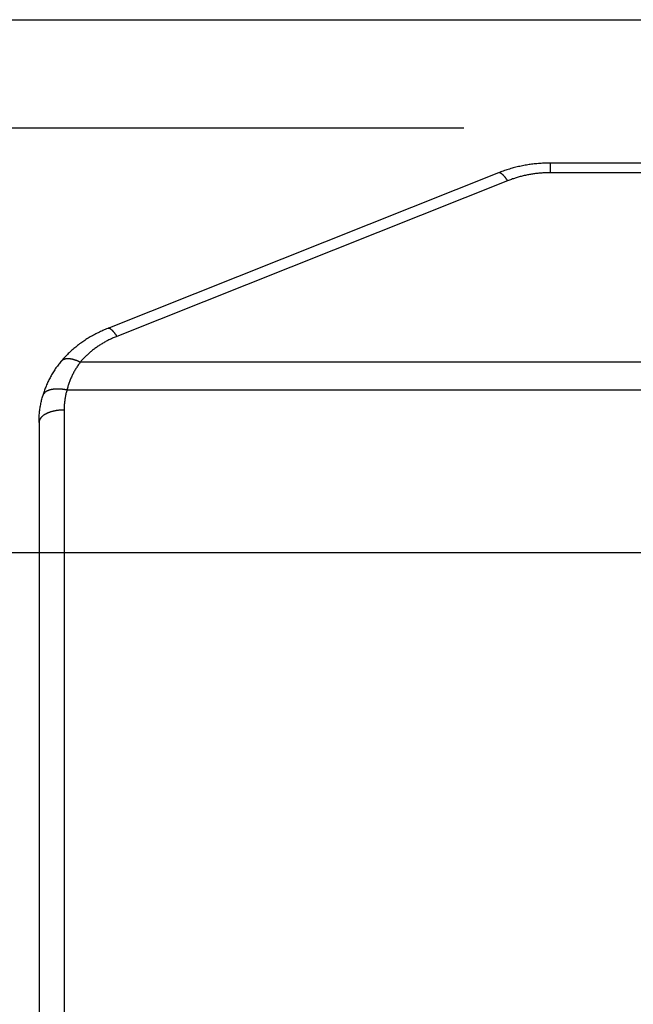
# Model space of a CAD drawing. Header units: inches. Extents: x 0 to 94.4, y 0 to 61.1.
# Tile 89 of 112: x 76.265 to 76.582, y 36.687 to 37.197. Entities that reach past the tile are written whole.
import ezdxf

# ---------------------------------------------------------------- set-up
doc = ezdxf.new("R2010")
doc.units = ezdxf.units.IN
doc.header["$LTSCALE"] = 5.194444
doc.header["$MEASUREMENT"] = 0
doc.linetypes.add('HIDDEN', pattern=[0.2, 0.1, -0.1])
doc.layers.add('DEFAULT_2', color=8, linetype='HIDDEN')
doc.layers.add('DOOR_ASSEMBLY', color=7, linetype='CONTINUOUS')

msp = doc.modelspace()

# ---------------------------------------------------------------- linework, layer by layer
at = {"layer": 'DEFAULT_2', "color": 8, "linetype": 'HIDDEN'}
msp.add_line((92.20439, 36.92081), (69.01142, 36.92081), dxfattribs=at)
at = {"layer": 'DOOR_ASSEMBLY', "color": 3, "linetype": 'Continuous'}
msp.add_line((68.73258, 37.19671), (92.48324, 37.19671), dxfattribs=at)
at = {"layer": 'DOOR_ASSEMBLY', "color": 8, "linetype": 'HIDDEN'}
msp.add_line((68.70291, 37.14071), (92.51291, 37.14071), dxfattribs=at)
at = {"layer": 'DOOR_ASSEMBLY', "color": 7, "linetype": 'Continuous'}
for p, q in [((76.53933, 37.11751), (76.53933, 37.12251)), ((77.50982, 37.12251), (76.53933, 37.12251)), ((76.51239, 37.11743), (76.31013, 37.03693)), ((77.50982, 37.11751), (76.53933, 37.11751)), ((76.51719, 37.11335), (76.31494, 37.03284)), ((77.75327, 37.01944), (76.29588, 37.01944)), ((77.76012, 37.00505), (76.28903, 37.00505)), ((76.28758, 36.99472), (76.28758, 36.28156)), ((76.27458, 36.98822), (76.27458, 36.29456))]:
    msp.add_line(p, q, dxfattribs=at)
for points in [[(76.53933, 37.12251), (76.53866, 37.12251), (76.53796, 37.1225), (76.53727, 37.12249), (76.53657, 37.12246), (76.53587, 37.12243), (76.53518, 37.1224), (76.53448, 37.12236), (76.53379, 37.12231), (76.5331, 37.12225), (76.5324, 37.12219), (76.53171, 37.12213), (76.53102, 37.12205), (76.53033, 37.12197), (76.52964, 37.12189), (76.52895, 37.12179), (76.52827, 37.12169), (76.52758, 37.12159), (76.5269, 37.12148), (76.52621, 37.12136), (76.52553, 37.12123), (76.52485, 37.1211), (76.52418, 37.12096), (76.5235, 37.12082), (76.52283, 37.12067), (76.52215, 37.12051), (76.52148, 37.12035), (76.52082, 37.12018), (76.52015, 37.12001), (76.51949, 37.11982), (76.51883, 37.11964), (76.51817, 37.11944), (76.51751, 37.11924), (76.51686, 37.11904), (76.51621, 37.11882), (76.51556, 37.11861), (76.51491, 37.11838), (76.51427, 37.11815), (76.51363, 37.11791), (76.513, 37.11767), (76.51239, 37.11743)], [(76.51719, 37.11335), (76.51709, 37.1135), (76.517, 37.11365), (76.5169, 37.1138), (76.5168, 37.11395), (76.5167, 37.11409), (76.5166, 37.11423), (76.5165, 37.11437), (76.51641, 37.11451), (76.51631, 37.11464), (76.51621, 37.11477), (76.51612, 37.1149), (76.51602, 37.11502), (76.51592, 37.11514), (76.51583, 37.11526), (76.51573, 37.11538), (76.51564, 37.1155), (76.51554, 37.11561), (76.51545, 37.11571), (76.51535, 37.11582), (76.51526, 37.11592), (76.51517, 37.11602), (76.51507, 37.11612), (76.51498, 37.11621), (76.51489, 37.1163), (76.5148, 37.11639), (76.51471, 37.11647), (76.51462, 37.11655), (76.51453, 37.11663), (76.51445, 37.11671), (76.51436, 37.11678), (76.51427, 37.11685), (76.51419, 37.11691), (76.51411, 37.11697), (76.51402, 37.11703), (76.51394, 37.11709), (76.51386, 37.11714), (76.51378, 37.11718), (76.5137, 37.11723), (76.51362, 37.11727), (76.51354, 37.11731), (76.51347, 37.11734), (76.51339, 37.11738), (76.51332, 37.1174), (76.51324, 37.11743), (76.51317, 37.11745), (76.5131, 37.11747), (76.51303, 37.11748), (76.51296, 37.11749), (76.51289, 37.1175), (76.51283, 37.1175), (76.51276, 37.11751), (76.5127, 37.1175), (76.51263, 37.1175), (76.51257, 37.11749), (76.51251, 37.11747), (76.51245, 37.11746), (76.5124, 37.11744)], [(76.53933, 37.11751), (76.53878, 37.11751), (76.53824, 37.1175), (76.53769, 37.11749), (76.53715, 37.11747), (76.5366, 37.11745), (76.53606, 37.11742), (76.53551, 37.11739), (76.53497, 37.11736), (76.53442, 37.11732), (76.53388, 37.11727), (76.53334, 37.11722), (76.53279, 37.11717), (76.53225, 37.11711), (76.53171, 37.11704), (76.53117, 37.11697), (76.53064, 37.1169), (76.5301, 37.11682), (76.52956, 37.11674), (76.52903, 37.11665), (76.52849, 37.11656), (76.52796, 37.11646), (76.52743, 37.11636), (76.5269, 37.11625), (76.52637, 37.11614), (76.52585, 37.11602), (76.52532, 37.1159), (76.5248, 37.11577), (76.52428, 37.11564), (76.52376, 37.11551), (76.52324, 37.11537), (76.52272, 37.11523), (76.52221, 37.11508), (76.5217, 37.11493), (76.52119, 37.11477), (76.52068, 37.11461), (76.52017, 37.11444), (76.51967, 37.11427), (76.51917, 37.11409), (76.51867, 37.11392), (76.51818, 37.11373), (76.51768, 37.11354), (76.51719, 37.11335)], [(76.31013, 37.03693), (76.30952, 37.03668), (76.3089, 37.03642), (76.30828, 37.03616), (76.30766, 37.03588), (76.30704, 37.03561), (76.30643, 37.03532), (76.30582, 37.03504), (76.30522, 37.03474), (76.30462, 37.03444), (76.30403, 37.03414), (76.30343, 37.03382), (76.30285, 37.03351), (76.30226, 37.03318), (76.30168, 37.03286), (76.30111, 37.03252), (76.30054, 37.03218), (76.29997, 37.03184), (76.29941, 37.03149), (76.29886, 37.03114), (76.29831, 37.03078), (76.29776, 37.03041), (76.29722, 37.03004), (76.29668, 37.02967), (76.29615, 37.02929), (76.29562, 37.0289), (76.2951, 37.02851), (76.29459, 37.02812), (76.29408, 37.02772), (76.29357, 37.02731), (76.29307, 37.0269), (76.29258, 37.02649), (76.29209, 37.02607), (76.29161, 37.02565), (76.29113, 37.02522), (76.29066, 37.02479), (76.2902, 37.02435), (76.28974, 37.02391), (76.28929, 37.02347), (76.28884, 37.02302), (76.2884, 37.02257), (76.28797, 37.02211), (76.28754, 37.02165), (76.28712, 37.02119), (76.2867, 37.02072), (76.2863, 37.02025), (76.28591, 37.01979)], [(76.31494, 37.03284), (76.31446, 37.03265), (76.31399, 37.03245), (76.31352, 37.03225), (76.31305, 37.03205), (76.31258, 37.03184), (76.31212, 37.03163), (76.31166, 37.03141), (76.3112, 37.03119), (76.31074, 37.03097), (76.31029, 37.03074), (76.30984, 37.0305), (76.3094, 37.03027), (76.30896, 37.03003), (76.30852, 37.02978), (76.30808, 37.02954), (76.30765, 37.02928), (76.30722, 37.02903), (76.3068, 37.02877), (76.30637, 37.02851), (76.30596, 37.02824), (76.30554, 37.02797), (76.30513, 37.0277), (76.30472, 37.02742), (76.30432, 37.02714), (76.30392, 37.02686), (76.30352, 37.02657), (76.30313, 37.02628), (76.30274, 37.02598), (76.30236, 37.02569), (76.30198, 37.02539), (76.3016, 37.02508), (76.30123, 37.02477), (76.30086, 37.02446), (76.3005, 37.02415), (76.30014, 37.02383), (76.29979, 37.02351), (76.29944, 37.02319), (76.29909, 37.02286), (76.29875, 37.02253), (76.29841, 37.0222), (76.29808, 37.02187), (76.29775, 37.02153), (76.29743, 37.02119), (76.29711, 37.02084), (76.29679, 37.0205), (76.29648, 37.02015), (76.29618, 37.0198), (76.29588, 37.01944)], [(76.31494, 37.03284), (76.31484, 37.033), (76.31474, 37.03315), (76.31464, 37.0333), (76.31454, 37.03344), (76.31445, 37.03358), (76.31435, 37.03372), (76.31425, 37.03386), (76.31415, 37.034), (76.31406, 37.03413), (76.31396, 37.03426), (76.31386, 37.03439), (76.31376, 37.03452), (76.31367, 37.03464), (76.31357, 37.03476), (76.31348, 37.03487), (76.31338, 37.03499), (76.31329, 37.0351), (76.31319, 37.03521), (76.3131, 37.03531), (76.313, 37.03542), (76.31291, 37.03552), (76.31282, 37.03561), (76.31273, 37.0357), (76.31264, 37.0358), (76.31255, 37.03588), (76.31246, 37.03597), (76.31237, 37.03605), (76.31228, 37.03612), (76.31219, 37.0362), (76.31211, 37.03627), (76.31202, 37.03634), (76.31194, 37.0364), (76.31185, 37.03646), (76.31177, 37.03652), (76.31169, 37.03658), (76.3116, 37.03663), (76.31152, 37.03668), (76.31144, 37.03672), (76.31136, 37.03676), (76.31129, 37.0368), (76.31121, 37.03684), (76.31114, 37.03687), (76.31106, 37.0369), (76.31099, 37.03692), (76.31092, 37.03694), (76.31084, 37.03696), (76.31077, 37.03698), (76.31071, 37.03699), (76.31064, 37.03699), (76.31057, 37.037), (76.31051, 37.037), (76.31044, 37.037), (76.31038, 37.03699), (76.31032, 37.03698), (76.31026, 37.03697), (76.3102, 37.03695), (76.31014, 37.03693), (76.31013, 37.03693)], [(76.28591, 37.01979), (76.28554, 37.01934), (76.28516, 37.01887), (76.28479, 37.0184), (76.28442, 37.01792), (76.28407, 37.01744), (76.28371, 37.01696), (76.28337, 37.01647), (76.28303, 37.01598), (76.2827, 37.01549), (76.28237, 37.01499), (76.28205, 37.01449), (76.28174, 37.01399), (76.28143, 37.01348), (76.28113, 37.01297), (76.28084, 37.01246), (76.28056, 37.01194), (76.28028, 37.01142), (76.28, 37.0109), (76.27974, 37.01037), (76.27948, 37.00984), (76.27922, 37.00931), (76.27898, 37.00877), (76.27874, 37.00823), (76.2785, 37.00769), (76.27828, 37.00715), (76.27806, 37.0066), (76.27784, 37.00605), (76.27763, 37.00549), (76.27743, 37.00494), (76.27724, 37.00438), (76.27705, 37.00382), (76.27687, 37.00325), (76.2767, 37.00268), (76.27654, 37.00213)], [(76.29588, 37.01944), (76.2957, 37.01954), (76.29552, 37.01963), (76.29534, 37.01971), (76.29516, 37.0198), (76.29498, 37.01988), (76.2948, 37.01996), (76.29462, 37.02004), (76.29444, 37.02012), (76.29426, 37.02019), (76.29409, 37.02027), (76.29391, 37.02034), (76.29373, 37.0204), (76.29355, 37.02047), (76.29338, 37.02053), (76.2932, 37.02059), (76.29303, 37.02064), (76.29286, 37.0207), (76.29268, 37.02075), (76.29251, 37.0208), (76.29234, 37.02085), (76.29217, 37.02089), (76.292, 37.02093), (76.29184, 37.02097), (76.29167, 37.02101), (76.2915, 37.02104), (76.29134, 37.02107), (76.29118, 37.0211), (76.29101, 37.02112), (76.29085, 37.02115), (76.2907, 37.02117), (76.29054, 37.02119), (76.29038, 37.0212), (76.29023, 37.02121), (76.29007, 37.02122), (76.28992, 37.02123), (76.28977, 37.02123), (76.28962, 37.02123), (76.28948, 37.02123), (76.28933, 37.02123), (76.28919, 37.02122), (76.28905, 37.02121), (76.28891, 37.0212), (76.28877, 37.02119), (76.28864, 37.02117), (76.28851, 37.02115), (76.28837, 37.02113), (76.28825, 37.0211), (76.28812, 37.02107), (76.28799, 37.02104), (76.28787, 37.02101), (76.28775, 37.02097), (76.28763, 37.02093), (76.28752, 37.02089), (76.2874, 37.02085), (76.28729, 37.0208), (76.28718, 37.02075), (76.28708, 37.0207), (76.28697, 37.02065), (76.28687, 37.02059), (76.28677, 37.02053), (76.28667, 37.02047), (76.28658, 37.02041), (76.28649, 37.02034), (76.2864, 37.02027), (76.28631, 37.0202), (76.28623, 37.02012), (76.28615, 37.02005), (76.28607, 37.01997), (76.28599, 37.01989), (76.28592, 37.0198)], [(76.29588, 37.01944), (76.29558, 37.01904), (76.29529, 37.01864), (76.295, 37.01823), (76.29472, 37.01782), (76.29445, 37.0174), (76.29418, 37.01698), (76.29391, 37.01656), (76.29365, 37.01614), (76.29339, 37.01571), (76.29315, 37.01528), (76.2929, 37.01484), (76.29266, 37.0144), (76.29243, 37.01396), (76.2922, 37.01352), (76.29198, 37.01307), (76.29176, 37.01262), (76.29155, 37.01217), (76.29134, 37.01171), (76.29114, 37.01125), (76.29095, 37.01079), (76.29076, 37.01033), (76.29058, 37.00986), (76.2904, 37.00939), (76.29022, 37.00892), (76.29006, 37.00844), (76.28989, 37.00797), (76.28974, 37.00749), (76.28958, 37.007), (76.28944, 37.00652), (76.2893, 37.00603), (76.28916, 37.00554), (76.28903, 37.00505)], [(76.27458, 36.98822), (76.27458, 36.98881), (76.27459, 36.98939), (76.27461, 36.98998), (76.27463, 36.99056), (76.27466, 36.99115), (76.2747, 36.99173), (76.27474, 36.99231), (76.27479, 36.9929), (76.27485, 36.99348), (76.27492, 36.99406), (76.27499, 36.99465), (76.27507, 36.99523), (76.27515, 36.99581), (76.27524, 36.99639), (76.27534, 36.99697), (76.27545, 36.99755), (76.27556, 36.99812), (76.27568, 36.9987), (76.27581, 36.99927), (76.27594, 36.99985), (76.27608, 37.00042), (76.27623, 37.00099), (76.27638, 37.00156), (76.27654, 37.00213)], [(76.28903, 37.00505), (76.28882, 37.0051), (76.28861, 37.00514), (76.2884, 37.00518), (76.28819, 37.00522), (76.28798, 37.00526), (76.28777, 37.00529), (76.28756, 37.00532), (76.28735, 37.00536), (76.28714, 37.00538), (76.28694, 37.00541), (76.28673, 37.00544), (76.28652, 37.00546), (76.28632, 37.00548), (76.28611, 37.0055), (76.2859, 37.00552), (76.2857, 37.00554), (76.2855, 37.00555), (76.2853, 37.00556), (76.2851, 37.00557), (76.2849, 37.00558), (76.2847, 37.00559), (76.2845, 37.00559), (76.2843, 37.00559), (76.28411, 37.00559), (76.28392, 37.00559), (76.28372, 37.00559), (76.28353, 37.00558), (76.28334, 37.00558), (76.28316, 37.00557), (76.28297, 37.00556), (76.28279, 37.00554), (76.2826, 37.00553), (76.28242, 37.00551), (76.28225, 37.00549), (76.28207, 37.00547), (76.28189, 37.00545), (76.28172, 37.00542), (76.28155, 37.00539), (76.28138, 37.00536), (76.28122, 37.00533), (76.28105, 37.0053), (76.28089, 37.00527), (76.28073, 37.00523), (76.28057, 37.00519), (76.28042, 37.00515), (76.28026, 37.00511), (76.28011, 37.00507), (76.27997, 37.00502), (76.27982, 37.00497), (76.27968, 37.00492), (76.27954, 37.00487), (76.2794, 37.00482), (76.27926, 37.00477), (76.27913, 37.00471), (76.279, 37.00465), (76.27888, 37.00459), (76.27875, 37.00453), (76.27863, 37.00447), (76.27851, 37.0044), (76.2784, 37.00434), (76.27829, 37.00427), (76.27818, 37.0042), (76.27807, 37.00413), (76.27797, 37.00405), (76.27787, 37.00398), (76.27777, 37.0039), (76.27768, 37.00383), (76.27759, 37.00375), (76.2775, 37.00367), (76.27742, 37.00359), (76.27734, 37.0035), (76.27726, 37.00342), (76.27719, 37.00333), (76.27712, 37.00325), (76.27705, 37.00316), (76.27698, 37.00307), (76.27692, 37.00298), (76.27687, 37.00289), (76.27681, 37.00279), (76.27676, 37.0027), (76.27671, 37.0026), (76.27667, 37.0025), (76.27663, 37.00241), (76.27659, 37.00231), (76.27656, 37.00221), (76.27654, 37.00213)], [(76.28903, 37.00505), (76.28891, 37.00459), (76.28878, 37.00413), (76.28867, 37.00367), (76.28855, 37.0032), (76.28845, 37.00274), (76.28835, 37.00227), (76.28826, 37.0018), (76.28817, 37.00133), (76.28809, 37.00086), (76.28801, 37.0004), (76.28794, 36.99992), (76.28788, 36.99945), (76.28782, 36.99898), (76.28777, 36.99851), (76.28772, 36.99804), (76.28768, 36.99756), (76.28765, 36.99709), (76.28762, 36.99662), (76.2876, 36.99614), (76.28759, 36.99567), (76.28758, 36.9952), (76.28758, 36.99472)], [(76.28758, 36.99472), (76.28736, 36.99472), (76.28714, 36.99472), (76.28692, 36.99471), (76.28671, 36.99471), (76.28649, 36.9947), (76.28627, 36.99469), (76.28606, 36.99468), (76.28584, 36.99466), (76.28563, 36.99465), (76.28541, 36.99463), (76.2852, 36.99461), (76.28499, 36.99459), (76.28477, 36.99457), (76.28456, 36.99454), (76.28435, 36.99452), (76.28414, 36.99449), (76.28393, 36.99446), (76.28372, 36.99443), (76.28352, 36.9944), (76.28331, 36.99436), (76.28311, 36.99433), (76.2829, 36.99429), (76.2827, 36.99425), (76.2825, 36.99421), (76.2823, 36.99416), (76.2821, 36.99412), (76.28191, 36.99407), (76.28171, 36.99402), (76.28152, 36.99397), (76.28133, 36.99392), (76.28114, 36.99387), (76.28095, 36.99381), (76.28076, 36.99376), (76.28058, 36.9937), (76.2804, 36.99364), (76.28022, 36.99358), (76.28004, 36.99352), (76.27986, 36.99345), (76.27969, 36.99339), (76.27952, 36.99332), (76.27935, 36.99325), (76.27918, 36.99319), (76.27902, 36.99311), (76.27886, 36.99304), (76.2787, 36.99297), (76.27854, 36.99289), (76.27838, 36.99282), (76.27823, 36.99274), (76.27808, 36.99266), (76.27793, 36.99258), (76.27779, 36.9925), (76.27765, 36.99242), (76.27751, 36.99233), (76.27737, 36.99225), (76.27724, 36.99216), (76.27711, 36.99208), (76.27698, 36.99199), (76.27686, 36.9919), (76.27674, 36.99181), (76.27662, 36.99172), (76.2765, 36.99163), (76.27639, 36.99153), (76.27628, 36.99144), (76.27618, 36.99135), (76.27607, 36.99125), (76.27597, 36.99115), (76.27588, 36.99106), (76.27578, 36.99096), (76.27569, 36.99086), (76.27561, 36.99076), (76.27552, 36.99066), (76.27544, 36.99056), (76.27537, 36.99046), (76.2753, 36.99035), (76.27523, 36.99025), (76.27516, 36.99015), (76.2751, 36.99004), (76.27504, 36.98994), (76.27498, 36.98983), (76.27493, 36.98973), (76.27488, 36.98962), (76.27484, 36.98952), (76.27479, 36.98941), (76.27476, 36.9893), (76.27472, 36.9892), (76.27469, 36.98909), (76.27466, 36.98898), (76.27464, 36.98887), (76.27462, 36.98876), (76.2746, 36.98866), (76.27459, 36.98855), (76.27458, 36.98844), (76.27458, 36.98833), (76.27458, 36.98822)]]:
    msp.add_lwpolyline(points, dxfattribs=at)

doc.saveas('drawing.dxf')
